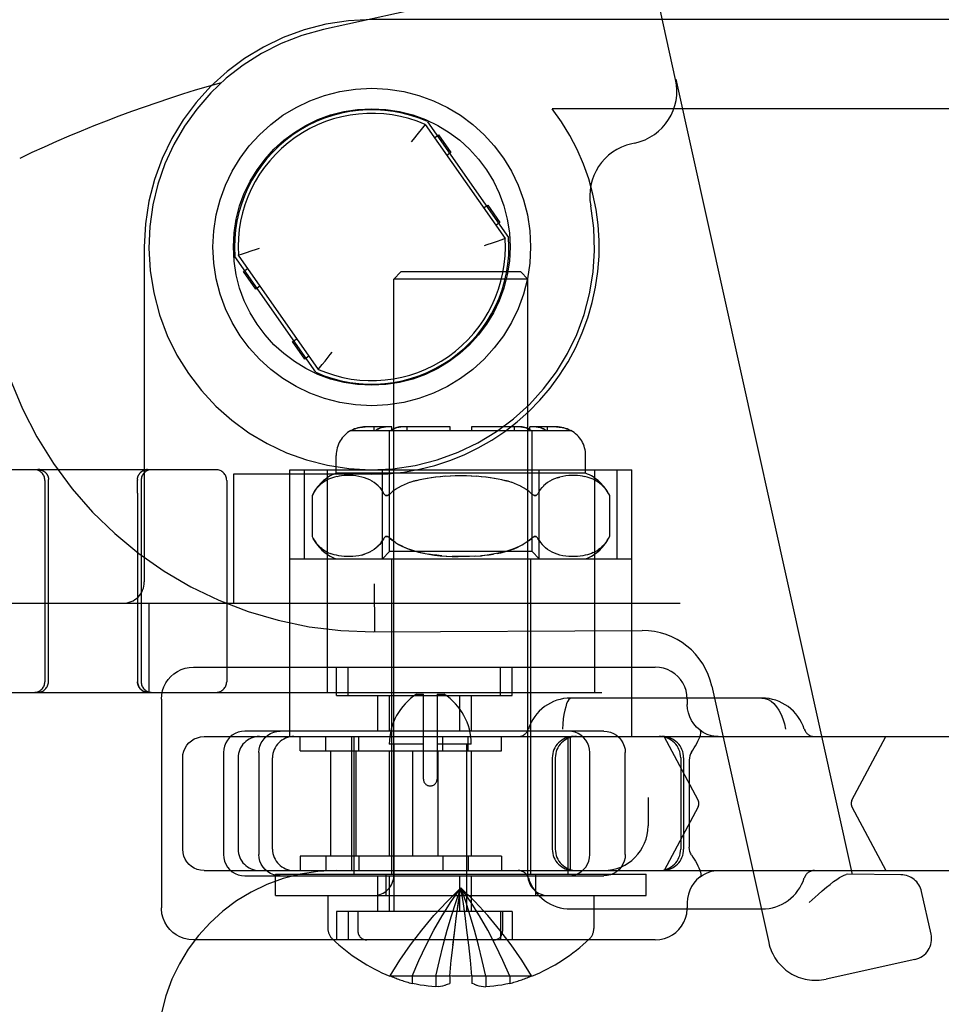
# Model space of a CAD drawing. Header units: inches. Extents: x 0 to 303, y 0 to 196.
# Tile 9 of 100: x 31.4 to 32.69, y 98.84 to 100.22. Entities that reach past the tile are written whole.
import ezdxf

# ---------------------------------------------------------------- set-up
doc = ezdxf.new("R2010")
doc.units = ezdxf.units.IN
doc.header["$LTSCALE"] = 16.67597
doc.header["$MEASUREMENT"] = 0
doc.linetypes.add('HIDDEN', pattern=[0.2, 0.1, -0.1])
doc.layers.add('DEFAULT_2', color=8, linetype='HIDDEN')

msp = doc.modelspace()

# ---------------------------------------------------------------- linework, layer by layer
at = {"layer": 'DEFAULT_2', "color": 8, "linetype": 'HIDDEN'}
for p, q in [((32.2788, 102.4614), (32.2788, 99.0864)), ((32.3175, 100.1341), (32.0699, 101.252)), ((32.1049, 100.2662), (31.8237, 100.204)), ((32.8613, 100.2179), (31.8913, 100.2179)), ((32.3175, 100.1341), (32.318, 100.1342)), ((32.318, 100.1342), (32.5651, 99.0185)), ((32.9863, 100.0929), (32.1445, 100.0929)), ((31.9663, 100.0707), (31.9607, 100.0638)), ((31.9661, 100.0705), (31.9656, 100.0699)), ((31.9663, 100.0707), (32.0784, 99.9106)), ((31.9696, 100.0747), (32.0833, 99.9123)), ((31.9566, 100.0588), (31.9493, 100.0496)), ((31.9607, 100.0638), (31.9566, 100.0588)), ((31.9793, 100.0521), (31.9851, 100.0561)), ((31.9851, 100.0561), (32.0023, 100.0315)), ((31.9493, 100.0496), (31.9468, 100.0463)), ((32.2605, 100.0447), (32.2559, 100.0436)), ((32.0023, 100.0315), (31.9965, 100.0275)), ((32.0482, 99.9538), (32.0539, 99.9578)), ((32.0539, 99.9578), (32.0711, 99.9332)), ((32.0711, 99.9332), (32.0654, 99.9292)), ((31.5723, 99.8989), (31.5723, 99.4289)), ((32.0671, 99.9067), (32.0604, 99.9044)), ((32.0725, 99.9085), (32.0671, 99.9067)), ((32.0784, 99.9106), (32.0725, 99.9085)), ((31.813, 99.723), (31.6992, 99.8854)), ((31.7041, 99.8872), (31.71, 99.8892)), ((31.7041, 99.8872), (31.8163, 99.727)), ((31.71, 99.8892), (31.7154, 99.8911)), ((31.7154, 99.8911), (31.7222, 99.8933)), ((31.7115, 99.8645), (31.7172, 99.8685)), ((31.7287, 99.8399), (31.7115, 99.8645)), ((31.9323, 99.8639), (31.9223, 99.8539)), ((32.1003, 99.8639), (31.9323, 99.8639)), ((32.1003, 99.8639), (32.1103, 99.8539)), ((31.7344, 99.8439), (31.7287, 99.8399)), ((32.1103, 99.8539), (31.9223, 99.8539)), ((31.9223, 99.0171), (31.9223, 99.8539)), ((32.1103, 99.0171), (32.1103, 99.8539)), ((31.7803, 99.7662), (31.786, 99.7702)), ((31.7975, 99.7416), (31.7803, 99.7662)), ((31.8259, 99.7389), (31.8332, 99.7481)), ((31.8332, 99.7481), (31.8358, 99.7515)), ((31.8032, 99.7456), (31.7975, 99.7416)), ((31.8163, 99.727), (31.8219, 99.7339)), ((31.8219, 99.7339), (31.8259, 99.7389)), ((31.8164, 99.7272), (31.8169, 99.7278)), ((31.8619, 99.6414), (32.1706, 99.6414)), ((31.9197, 99.6464), (31.8821, 99.6464)), ((31.8947, 99.6414), (31.8947, 99.6464)), ((31.9163, 99.4714), (31.9163, 99.6414)), ((31.9197, 99.6414), (31.9197, 99.6464)), ((32.0013, 99.6464), (31.932, 99.6464)), ((31.9409, 99.6414), (31.9409, 99.6464)), ((32.0013, 99.6414), (32.0013, 99.6464)), ((32.1005, 99.6464), (32.0313, 99.6464)), ((32.0313, 99.6464), (32.0313, 99.6414)), ((32.0916, 99.6414), (32.0916, 99.6464)), ((32.1504, 99.6464), (32.1129, 99.6464)), ((32.1129, 99.6414), (32.1129, 99.6464)), ((32.1163, 99.4714), (32.1163, 99.6414)), ((32.1379, 99.6414), (32.1379, 99.6464)), ((31.8413, 99.5814), (31.8413, 99.6064)), ((32.1913, 99.5814), (32.1913, 99.6064)), ((31.6728, 99.5864), (31.3278, 99.5864)), ((31.4241, 99.5864), (31.4243, 99.5864)), ((31.4242, 99.5864), (31.4245, 99.5864)), ((31.4245, 99.5864), (31.4247, 99.5863)), ((31.4255, 99.5863), (31.4257, 99.5863)), ((31.4279, 99.5859), (31.4275, 99.586)), ((31.4286, 99.5856), (31.4283, 99.5858)), ((31.4294, 99.5853), (31.429, 99.5855)), ((31.4301, 99.585), (31.4297, 99.5852)), ((31.4304, 99.5847), (31.4308, 99.5845)), ((31.4308, 99.5846), (31.4311, 99.5843)), ((31.4324, 99.5835), (31.4321, 99.5837)), ((31.4327, 99.5833), (31.433, 99.583)), ((31.433, 99.583), (31.4327, 99.5833)), ((31.433, 99.583), (31.4333, 99.5827)), ((31.4332, 99.5828), (31.4336, 99.5825)), ((31.4335, 99.5825), (31.4336, 99.5824)), ((31.5669, 99.5824), (31.567, 99.5825)), ((31.567, 99.5825), (31.5673, 99.5828)), ((31.5676, 99.583), (31.5679, 99.5833)), ((31.5695, 99.5844), (31.5691, 99.5842)), ((31.5691, 99.5841), (31.5695, 99.5844)), ((31.5694, 99.5843), (31.5698, 99.5846)), ((31.5712, 99.5853), (31.5708, 99.5852)), ((31.5753, 99.5866), (31.575, 99.5865)), ((31.5756, 99.5863), (31.5759, 99.5863)), ((31.5758, 99.5863), (31.5761, 99.5864)), ((31.5761, 99.5864), (31.5763, 99.5864)), ((31.5763, 99.5864), (31.5764, 99.5864)), ((31.7763, 99.5864), (32.2563, 99.5864)), ((31.7763, 99.2119), (31.7763, 99.5864)), ((31.7969, 99.4614), (31.7969, 99.5864)), ((31.8288, 99.5864), (31.8288, 99.2739)), ((32.1913, 99.5814), (31.8413, 99.5814)), ((31.9066, 99.4614), (31.9066, 99.5864)), ((32.126, 99.4614), (32.126, 99.5864)), ((32.2038, 99.5864), (32.2038, 99.2739)), ((32.2357, 99.4614), (32.2357, 99.5864)), ((32.2563, 99.2119), (32.2563, 99.5864)), ((31.4328, 99.5714), (31.4328, 99.2889)), ((31.4379, 99.5723), (31.4379, 99.5727)), ((31.4379, 99.5718), (31.4379, 99.5723)), ((31.5626, 99.5727), (31.5626, 99.5723)), ((31.5626, 99.5723), (31.5626, 99.5718)), ((31.5627, 99.5623), (31.5626, 99.5718)), ((31.5651, 99.5801), (31.5653, 99.5805)), ((31.5678, 99.5714), (31.5678, 99.2889)), ((31.6878, 99.5714), (31.6878, 99.2889)), ((31.8913, 99.5799), (31.6973, 99.5799)), ((31.6973, 99.5799), (31.6973, 99.3989)), ((31.8214, 99.5673), (31.8192, 99.5654)), ((31.8237, 99.5689), (31.8214, 99.5672)), ((31.826, 99.5704), (31.8237, 99.5689)), ((31.8284, 99.5717), (31.826, 99.5704)), ((31.8308, 99.5729), (31.8283, 99.5717)), ((31.8334, 99.574), (31.8308, 99.5729)), ((31.8362, 99.5749), (31.8334, 99.5739)), ((31.8391, 99.5758), (31.8361, 99.5749)), ((31.8422, 99.5766), (31.839, 99.5758)), ((31.8456, 99.5772), (31.8422, 99.5765)), ((31.8491, 99.5777), (31.8455, 99.5772)), ((31.8528, 99.578), (31.849, 99.5777)), ((31.8568, 99.5782), (31.8528, 99.578)), ((31.8608, 99.5782), (31.8567, 99.5782)), ((31.865, 99.578), (31.8607, 99.5782)), ((31.8692, 99.5776), (31.8649, 99.578)), ((31.8734, 99.577), (31.8691, 99.5776)), ((31.8774, 99.5761), (31.8733, 99.577)), ((31.8813, 99.575), (31.8773, 99.5761)), ((31.885, 99.5736), (31.8812, 99.575)), ((31.8884, 99.5721), (31.8849, 99.5737)), ((31.8917, 99.5703), (31.8884, 99.5721)), ((31.8947, 99.5683), (31.8916, 99.5703)), ((31.8975, 99.5661), (31.8947, 99.5684)), ((31.9411, 99.5671), (31.9366, 99.5652)), ((31.9454, 99.5687), (31.941, 99.567)), ((31.9498, 99.5701), (31.9543, 99.5714)), ((31.9543, 99.5714), (31.9591, 99.5726)), ((31.959, 99.5725), (31.964, 99.5737)), ((31.9639, 99.5736), (31.9693, 99.5746)), ((31.9691, 99.5746), (31.975, 99.5755)), ((31.9747, 99.5755), (31.9811, 99.5763)), ((31.9807, 99.5763), (31.9877, 99.577)), ((31.9871, 99.577), (31.9946, 99.5776)), ((31.9939, 99.5775), (32.0018, 99.5779)), ((32.0011, 99.5779), (32.0092, 99.5782)), ((32.0084, 99.5782), (32.0167, 99.5783)), ((32.0159, 99.5783), (32.0241, 99.5782)), ((32.0233, 99.5782), (32.0315, 99.5779)), ((32.0307, 99.5779), (32.0386, 99.5775)), ((32.0379, 99.5776), (32.0454, 99.577)), ((32.0449, 99.577), (32.0519, 99.5763)), ((32.0514, 99.5763), (32.0579, 99.5755)), ((32.0575, 99.5755), (32.0635, 99.5746)), ((32.0632, 99.5746), (32.0687, 99.5736)), ((32.0685, 99.5737), (32.0736, 99.5725)), ((32.0828, 99.5701), (32.0782, 99.5714)), ((32.0872, 99.5686), (32.0827, 99.5701)), ((32.0916, 99.567), (32.0871, 99.5687)), ((32.0959, 99.5652), (32.0914, 99.5671)), ((32.1379, 99.5684), (32.135, 99.5661)), ((32.1409, 99.5703), (32.1378, 99.5683)), ((32.1442, 99.5721), (32.1409, 99.5703)), ((32.1477, 99.5737), (32.1441, 99.5721)), ((32.1512, 99.575), (32.1551, 99.5761)), ((32.1593, 99.577), (32.1551, 99.5761)), ((32.1635, 99.5776), (32.1592, 99.577)), ((32.1677, 99.578), (32.1633, 99.5776)), ((32.1718, 99.5782), (32.1676, 99.578)), ((32.1759, 99.5782), (32.1717, 99.5782)), ((32.1798, 99.578), (32.1758, 99.5782)), ((32.1835, 99.5777), (32.1797, 99.578)), ((32.1871, 99.5772), (32.1835, 99.5777)), ((32.1904, 99.5765), (32.187, 99.5772)), ((32.1935, 99.5758), (32.1903, 99.5766)), ((32.1964, 99.5749), (32.1935, 99.5758)), ((32.1992, 99.5739), (32.1964, 99.5749)), ((32.2017, 99.5729), (32.1991, 99.574)), ((32.2042, 99.5717), (32.2017, 99.5729)), ((32.2066, 99.5704), (32.2042, 99.5717)), ((32.2089, 99.5689), (32.2066, 99.5704)), ((32.2112, 99.5672), (32.2089, 99.5689)), ((31.4378, 99.2889), (31.4378, 99.5578)), ((31.5628, 99.5535), (31.5627, 99.5623)), ((31.5628, 99.5535), (31.5628, 99.2889)), ((31.8109, 99.5557), (31.8092, 99.5527)), ((31.9001, 99.5638), (31.8975, 99.5662)), ((31.9084, 99.5527), (31.9066, 99.5557)), ((31.9206, 99.5557), (31.9171, 99.5527)), ((31.9244, 99.5585), (31.9205, 99.5557)), ((31.9284, 99.561), (31.9243, 99.5584)), ((31.9326, 99.5633), (31.9282, 99.5609)), ((31.9368, 99.5653), (31.9324, 99.5632)), ((32.1002, 99.5632), (32.0957, 99.5653)), ((32.1043, 99.5609), (32.1, 99.5633)), ((32.1083, 99.5584), (32.1041, 99.561)), ((32.112, 99.5557), (32.1081, 99.5585)), ((32.1119, 99.5557), (32.1155, 99.5527)), ((32.1259, 99.5557), (32.1242, 99.5527)), ((32.1325, 99.5638), (32.1301, 99.5613)), ((32.1351, 99.5662), (32.1324, 99.5638)), ((31.8092, 99.5527), (31.8078, 99.5501)), ((31.8078, 99.5501), (31.8078, 99.4927)), ((31.9163, 99.552), (31.9171, 99.5527)), ((32.2234, 99.5527), (32.2247, 99.5501)), ((32.2247, 99.5501), (32.2247, 99.4927)), ((31.8078, 99.4927), (31.8092, 99.49)), ((31.8109, 99.487), (31.8128, 99.4843)), ((31.9047, 99.4842), (31.9025, 99.4814)), ((31.9047, 99.4842), (31.9066, 99.487)), ((31.9084, 99.49), (31.9066, 99.487)), ((31.9141, 99.4921), (31.9148, 99.4917)), ((31.9207, 99.4869), (31.9171, 99.49)), ((31.9171, 99.49), (31.9206, 99.487)), ((31.9246, 99.4841), (31.9206, 99.487)), ((32.1119, 99.4869), (32.1155, 99.49)), ((32.117, 99.4912), (32.1177, 99.4918)), ((32.1259, 99.487), (32.1242, 99.49)), ((32.2216, 99.487), (32.2234, 99.49)), ((32.2247, 99.4927), (32.2234, 99.49)), ((31.8884, 99.4706), (31.8848, 99.469)), ((31.8916, 99.4724), (31.8883, 99.4706)), ((31.8947, 99.4744), (31.8916, 99.4724)), ((31.8975, 99.4765), (31.8946, 99.4743)), ((31.9001, 99.4789), (31.8974, 99.4765)), ((31.9025, 99.4815), (31.9, 99.4789)), ((31.9063, 99.4614), (31.9163, 99.4714)), ((32.1163, 99.4714), (31.9163, 99.4714)), ((32.1263, 99.4614), (32.1163, 99.4714)), ((32.1325, 99.4789), (32.1301, 99.4815)), ((32.1351, 99.4765), (32.1325, 99.4789)), ((32.1379, 99.4743), (32.1351, 99.4765)), ((32.141, 99.4724), (32.1379, 99.4744)), ((32.1442, 99.4706), (32.1409, 99.4724)), ((32.1477, 99.469), (32.1442, 99.4706)), ((32.2113, 99.4756), (32.209, 99.4739)), ((31.7763, 99.4614), (32.2563, 99.4614)), ((31.8359, 99.4679), (31.8331, 99.4689)), ((31.8388, 99.467), (31.8359, 99.4679)), ((31.842, 99.4662), (31.8388, 99.467)), ((31.8453, 99.4656), (31.8419, 99.4662)), ((31.8488, 99.4651), (31.8452, 99.4656)), ((31.8526, 99.4647), (31.8487, 99.4651)), ((31.8565, 99.4645), (31.8525, 99.4647)), ((31.8606, 99.4645), (31.8564, 99.4645)), ((31.8648, 99.4647), (31.8605, 99.4645)), ((31.8691, 99.4651), (31.8647, 99.4647)), ((31.8733, 99.4657), (31.8689, 99.4651)), ((31.8773, 99.4666), (31.8731, 99.4657)), ((31.8773, 99.4666), (31.8812, 99.4677)), ((31.9188, 99.4614), (31.9188, 99.0189)), ((32.0286, 99.4647), (32.0199, 99.4645)), ((32.0368, 99.4651), (32.0283, 99.4647)), ((32.0361, 99.465), (32.0452, 99.4657)), ((32.1138, 99.4614), (32.1138, 99.0189)), ((32.1514, 99.4677), (32.1476, 99.4691)), ((32.1553, 99.4666), (32.1513, 99.4677)), ((32.1594, 99.4657), (32.1552, 99.4666)), ((32.1636, 99.4651), (32.1593, 99.4657)), ((32.1679, 99.4647), (32.1635, 99.4651)), ((32.1721, 99.4645), (32.1677, 99.4647)), ((32.1761, 99.4645), (32.1719, 99.4645)), ((32.1801, 99.4647), (32.176, 99.4645)), ((32.1838, 99.4651), (32.18, 99.4647)), ((32.1873, 99.4656), (32.1837, 99.4651)), ((32.1907, 99.4662), (32.1873, 99.4656)), ((32.1938, 99.467), (32.1906, 99.4662)), ((32.1967, 99.4679), (32.1937, 99.467)), ((32.1994, 99.4689), (32.1966, 99.4679)), ((32.202, 99.47), (32.1994, 99.4689)), ((31.8954, 99.3786), (31.8952, 99.4089)), ((30.6563, 99.3989), (32.9863, 99.3989)), ((31.5788, 99.3989), (31.5788, 99.2739)), ((31.8955, 99.3594), (31.8954, 99.3786)), ((31.8935, 99.3589), (32.2705, 99.3608)), ((31.8955, 99.3589), (31.8955, 99.3594)), ((31.6413, 99.3094), (32.2889, 99.3094)), ((31.8418, 99.2694), (31.8418, 99.3094)), ((31.8584, 99.2694), (31.8584, 99.3094)), ((32.0718, 99.2694), (32.0718, 99.3094)), ((32.0884, 99.2694), (32.0884, 99.3094)), ((32.3684, 99.2824), (32.4481, 98.9227)), ((30.5463, 99.2739), (32.8613, 99.2739)), ((31.5963, 99.2644), (31.5963, 98.9714)), ((31.8418, 99.2694), (32.0884, 99.2694)), ((31.8993, 99.2694), (31.8993, 99.2194)), ((31.9159, 99.2694), (31.9159, 99.2194)), ((31.9542, 99.2714), (31.9638, 99.2714)), ((31.9638, 99.1522), (31.9638, 99.2714)), ((31.983, 99.2714), (31.9926, 99.2714)), ((31.983, 99.2714), (31.983, 99.1522)), ((32.0143, 99.2694), (32.0143, 99.2194)), ((32.0309, 99.2694), (32.0309, 99.2194)), ((32.4385, 99.2659), (32.1705, 99.2659)), ((32.3339, 99.2644), (32.3339, 99.2569)), ((31.6561, 99.2119), (33.9069, 99.2119)), ((32.217, 99.2194), (31.7131, 99.2194)), ((31.791, 99.1919), (31.791, 99.2119)), ((31.8267, 99.1919), (31.8267, 99.2119)), ((31.8628, 99.2119), (31.8628, 99.0239)), ((31.8663, 99.2119), (31.8663, 99.0189)), ((31.8734, 99.1919), (31.8734, 99.2119)), ((31.991, 99.1919), (31.991, 99.2119)), ((32.0267, 99.1919), (32.0267, 99.2119)), ((32.0734, 99.1919), (32.0734, 99.2119)), ((32.1663, 99.2119), (32.1663, 99.0189)), ((32.1698, 99.2119), (32.1698, 99.0239)), ((32.3491, 99.1226), (32.3016, 99.2119)), ((32.3518, 99.2209), (32.3514, 99.2211)), ((32.3518, 99.2208), (32.3518, 99.2209)), ((32.5649, 99.1226), (32.6124, 99.2119)), ((31.9638, 99.2014), (31.9159, 99.2014)), ((31.9224, 99.2014), (31.9224, 98.9664)), ((32.0309, 99.2014), (31.983, 99.2014)), ((32.0244, 99.2014), (32.0244, 98.9664)), ((31.6261, 99.0539), (31.6261, 99.1819)), ((31.6832, 99.1894), (31.6832, 99.0464)), ((31.7038, 99.1819), (31.7038, 99.0539)), ((31.7331, 99.1894), (31.7331, 99.0464)), ((31.7521, 99.0539), (31.7521, 99.1819)), ((31.791, 99.1919), (32.0734, 99.1919)), ((31.8335, 99.1919), (31.8335, 99.0439)), ((31.8692, 99.1919), (31.8692, 99.0439)), ((31.9159, 99.1919), (31.9159, 99.0439)), ((31.9485, 99.1919), (31.9485, 99.0439)), ((31.9842, 99.1919), (31.9842, 99.0439)), ((32.0309, 99.1919), (32.0309, 99.0439)), ((32.1445, 99.1819), (32.1445, 99.0539)), ((32.1487, 99.1819), (32.1487, 99.0539)), ((32.1971, 99.0464), (32.1971, 99.1894)), ((32.2469, 99.0464), (32.2469, 99.1894)), ((32.3246, 99.1819), (32.3246, 99.0539)), ((32.3288, 99.1819), (32.3288, 99.0539)), ((32.3367, 99.1789), (32.3367, 99.0568)), ((32.3491, 99.1132), (32.3016, 99.0239)), ((32.5649, 99.1132), (32.6124, 99.0239)), ((32.0734, 99.0439), (31.791, 99.0439)), ((31.791, 99.0439), (31.791, 99.0239)), ((31.8267, 99.0439), (31.8267, 99.0239)), ((31.8734, 99.0439), (31.8734, 99.0239)), ((31.991, 99.0439), (31.991, 99.0239)), ((32.0267, 99.0439), (32.0267, 99.0239)), ((32.0734, 99.0439), (32.0734, 99.0239)), ((31.6561, 99.0239), (31.8413, 99.0239)), ((31.7131, 99.0164), (32.217, 99.0164)), ((31.7563, 99.0189), (32.2763, 99.0189)), ((31.7563, 98.9889), (31.7563, 99.0189)), ((31.8413, 99.0239), (32.2163, 99.0239)), ((31.8993, 99.0164), (31.8993, 98.9664)), ((31.9113, 98.9889), (31.9113, 99.0189)), ((31.9159, 99.0164), (31.9159, 98.9664)), ((32.0143, 99.0164), (32.0143, 98.9664)), ((32.0309, 99.0164), (32.0309, 98.9664)), ((32.1213, 98.9889), (32.1213, 99.0189)), ((32.2163, 99.0239), (33.9069, 99.0239)), ((32.2763, 98.9889), (32.2763, 99.0189)), ((32.3518, 99.0148), (32.3514, 99.0146)), ((32.3518, 99.0149), (32.3518, 99.0148)), ((32.5591, 99.0186), (32.5568, 99.0183)), ((32.6336, 99.0179), (32.5591, 99.0186)), ((31.7563, 98.9889), (32.2763, 98.9889)), ((31.8298, 98.9889), (31.8298, 98.9423)), ((32.2028, 98.9889), (32.2028, 98.9423)), ((32.5174, 98.9903), (32.5047, 98.9791)), ((32.6759, 98.9347), (32.6626, 98.9944)), ((32.0221, 98.9607), (32.0193, 98.9804)), ((32.3339, 98.9789), (32.3339, 98.9714)), ((32.0884, 98.9664), (31.8418, 98.9664)), ((31.8418, 98.9664), (31.8418, 98.9264)), ((31.8584, 98.9664), (31.8584, 98.9264)), ((31.8719, 98.9664), (31.8719, 98.9389)), ((32.0248, 98.9402), (32.0221, 98.9607)), ((32.0718, 98.9664), (32.0718, 98.9264)), ((32.0749, 98.9664), (32.0749, 98.9389)), ((32.0884, 98.9664), (32.0884, 98.9264)), ((32.1705, 98.9699), (32.4385, 98.9699)), ((32.0273, 98.9192), (32.0248, 98.9404)), ((32.2889, 98.9264), (31.6413, 98.9264)), ((32.0296, 98.8977), (32.0273, 98.9195)), ((32.0008, 98.8755), (32.0029, 98.898)), ((32.0318, 98.8755), (32.0296, 98.898)), ((32.6531, 98.8989), (32.5286, 98.8714)), ((31.917, 98.8759), (31.9168, 98.8755)), ((31.918, 98.8755), (31.917, 98.8759)), ((32.0008, 98.8755), (31.918, 98.8755)), ((31.9478, 98.8755), (31.9478, 98.8655)), ((31.9814, 98.8755), (31.9814, 98.8606)), ((31.9875, 98.8615), (31.9909, 98.8622)), ((31.9907, 98.8622), (31.9942, 98.8631)), ((31.994, 98.8631), (31.9975, 98.8642)), ((31.9973, 98.8642), (32.0008, 98.8655)), ((32.0008, 98.8759), (32.0008, 98.8755)), ((32.0008, 98.8755), (32.0008, 98.8655)), ((32.0317, 98.8759), (32.0318, 98.8755)), ((32.1146, 98.8755), (32.0318, 98.8755)), ((32.0318, 98.8755), (32.0318, 98.8655)), ((32.0352, 98.8642), (32.0318, 98.8655)), ((32.0351, 98.8642), (32.0386, 98.8631)), ((32.0384, 98.8631), (32.0419, 98.8622)), ((32.0416, 98.8622), (32.045, 98.8615)), ((32.0512, 98.8755), (32.0512, 98.8606)), ((32.0848, 98.8755), (32.0848, 98.8655)), ((32.1146, 98.8755), (32.1155, 98.8759)), ((32.1155, 98.8759), (32.1158, 98.8755)), ((31.9845, 98.8609), (31.9814, 98.8606)), ((31.9844, 98.8609), (31.9877, 98.8615)), ((32.0448, 98.8615), (32.0482, 98.8609)), ((32.048, 98.8609), (32.0512, 98.8606))]:
    msp.add_line(p, q, dxfattribs=at)
for points in [[(32.0604, 99.9044), (32.0528, 99.9019), (32.0488, 99.9006)], [(31.7222, 99.8933), (31.7298, 99.8958), (31.7338, 99.8971)], [(31.8821, 99.6464), (31.8797, 99.6463), (31.8772, 99.6461), (31.8746, 99.6456), (31.872, 99.6451), (31.8695, 99.6443), (31.8671, 99.6435), (31.8648, 99.6425), (31.8626, 99.6414)], [(31.8626, 99.6414), (31.8644, 99.6423), (31.8662, 99.6431), (31.8681, 99.6438), (31.87, 99.6445), (31.872, 99.6451), (31.8741, 99.6456), (31.8761, 99.6459), (31.8782, 99.6462), (31.8801, 99.6463), (31.8821, 99.6464)], [(31.9108, 99.6464), (31.9091, 99.6463), (31.9073, 99.6461), (31.9055, 99.6456), (31.9037, 99.6451), (31.9019, 99.6443), (31.9002, 99.6435), (31.8986, 99.6425), (31.897, 99.6414)], [(31.897, 99.6414), (31.8983, 99.6423), (31.8995, 99.6431), (31.9009, 99.6438), (31.9023, 99.6445), (31.9037, 99.6451), (31.9051, 99.6456), (31.9066, 99.6459), (31.908, 99.6462), (31.9094, 99.6463), (31.9108, 99.6464)], [(31.932, 99.6464), (31.9303, 99.6463), (31.9285, 99.6461), (31.9267, 99.6456), (31.9249, 99.6451), (31.9231, 99.6443), (31.9214, 99.6435), (31.9198, 99.6425), (31.9182, 99.6414)], [(31.9182, 99.6414), (31.9195, 99.6423), (31.9208, 99.6431), (31.9221, 99.6438), (31.9235, 99.6445), (31.9249, 99.6451), (31.9263, 99.6456), (31.9278, 99.6459), (31.9292, 99.6462), (31.9306, 99.6463), (31.932, 99.6464)], [(32.1005, 99.6464), (32.1019, 99.6463), (32.1033, 99.6462), (32.1048, 99.6459), (32.1062, 99.6456), (32.1077, 99.6451), (32.1091, 99.6445), (32.1105, 99.6438), (32.1118, 99.6431), (32.1131, 99.6423), (32.1143, 99.6414)], [(32.1143, 99.6414), (32.1128, 99.6425), (32.1112, 99.6435), (32.1094, 99.6443), (32.1077, 99.6451), (32.1059, 99.6456), (32.104, 99.6461), (32.1023, 99.6463), (32.1005, 99.6464)], [(32.1218, 99.6464), (32.1231, 99.6463), (32.1246, 99.6462), (32.126, 99.6459), (32.1274, 99.6456), (32.1289, 99.6451), (32.1303, 99.6445), (32.1317, 99.6438), (32.133, 99.6431), (32.1343, 99.6423), (32.1355, 99.6414)], [(32.1355, 99.6414), (32.134, 99.6425), (32.1324, 99.6435), (32.1307, 99.6443), (32.1289, 99.6451), (32.1271, 99.6456), (32.1253, 99.6461), (32.1235, 99.6463), (32.1218, 99.6464)], [(32.1504, 99.6464), (32.1524, 99.6463), (32.1544, 99.6462), (32.1564, 99.6459), (32.1585, 99.6456), (32.1605, 99.6451), (32.1625, 99.6445), (32.1645, 99.6438), (32.1664, 99.6431), (32.1682, 99.6423), (32.1699, 99.6414)], [(32.1699, 99.6414), (32.1678, 99.6425), (32.1655, 99.6435), (32.163, 99.6443), (32.1605, 99.6451), (32.158, 99.6456), (32.1554, 99.6461), (32.1529, 99.6463), (32.1504, 99.6464)], [(31.4271, 99.5862), (31.4268, 99.5863), (31.4264, 99.5863), (31.426, 99.5864), (31.4256, 99.5865), (31.4252, 99.5866), (31.4248, 99.5866), (31.4244, 99.5867), (31.424, 99.5867), (31.4236, 99.5867), (31.4232, 99.5867), (31.4229, 99.5868)], [(31.4232, 99.5867), (31.4236, 99.5867), (31.424, 99.5867), (31.4244, 99.5867), (31.4248, 99.5866), (31.4252, 99.5866), (31.4256, 99.5865), (31.426, 99.5864), (31.4264, 99.5863), (31.4268, 99.5863), (31.4271, 99.5862), (31.4275, 99.586), (31.4279, 99.5859), (31.4283, 99.5858), (31.4286, 99.5856), (31.429, 99.5855), (31.4294, 99.5853), (31.4297, 99.5852), (31.4301, 99.585), (31.4304, 99.5848), (31.4308, 99.5846), (31.4311, 99.5844), (31.4314, 99.5842), (31.4317, 99.584), (31.4321, 99.5837), (31.4324, 99.5835), (31.4327, 99.5833), (31.433, 99.583)], [(31.4247, 99.5863), (31.4249, 99.5863), (31.4252, 99.5863), (31.4255, 99.5863)], [(31.4257, 99.5863), (31.4261, 99.5862), (31.4264, 99.5862), (31.4267, 99.5861), (31.427, 99.586), (31.4273, 99.5859), (31.4277, 99.5859), (31.428, 99.5858), (31.4284, 99.5856), (31.4287, 99.5855), (31.4291, 99.5854), (31.4294, 99.5852), (31.4297, 99.5851), (31.4301, 99.5849), (31.4304, 99.5847)], [(31.426, 99.5862), (31.4263, 99.5862), (31.4266, 99.5861), (31.4269, 99.5861), (31.4272, 99.586), (31.4275, 99.5859), (31.4278, 99.5858), (31.4281, 99.5857), (31.4285, 99.5856), (31.4288, 99.5855), (31.4291, 99.5853), (31.4295, 99.5852), (31.4298, 99.5851), (31.4301, 99.5849), (31.4305, 99.5847)], [(31.4311, 99.5844), (31.4314, 99.5842), (31.4317, 99.5839), (31.4321, 99.5837)], [(31.4321, 99.5837), (31.4324, 99.5835), (31.4327, 99.5833)], [(31.4336, 99.5824), (31.4338, 99.5822), (31.4341, 99.5819), (31.4343, 99.5816), (31.4346, 99.5814), (31.4348, 99.5811), (31.4351, 99.5808), (31.4353, 99.5805), (31.4355, 99.5801), (31.4357, 99.5798), (31.4359, 99.5795), (31.4361, 99.5792), (31.4363, 99.5788), (31.4365, 99.5785), (31.4366, 99.5782), (31.4368, 99.5778), (31.4369, 99.5775), (31.437, 99.5771), (31.4372, 99.5768), (31.4373, 99.5764), (31.4374, 99.576), (31.4375, 99.5757), (31.4376, 99.5753), (31.4377, 99.5749), (31.4377, 99.5746), (31.4378, 99.5742), (31.4378, 99.5738), (31.4379, 99.5734), (31.4379, 99.573), (31.4379, 99.5727)], [(31.5669, 99.5824), (31.5667, 99.5822), (31.5665, 99.5819), (31.5662, 99.5816), (31.566, 99.5814), (31.5657, 99.5811), (31.5655, 99.5808), (31.5653, 99.5805)], [(31.5685, 99.5837), (31.5682, 99.5835), (31.5679, 99.5833), (31.5676, 99.583), (31.5673, 99.5827)], [(31.5679, 99.5832), (31.5682, 99.5835), (31.5685, 99.5837)], [(31.5682, 99.5835), (31.5685, 99.5837), (31.5688, 99.584), (31.5691, 99.5842), (31.5695, 99.5844), (31.5698, 99.5846), (31.5701, 99.5848), (31.5705, 99.585), (31.5708, 99.5852), (31.5712, 99.5853), (31.5716, 99.5855), (31.5719, 99.5856), (31.5723, 99.5858), (31.5727, 99.5859), (31.573, 99.586), (31.5734, 99.5862), (31.5738, 99.5863), (31.5742, 99.5863), (31.5746, 99.5864), (31.575, 99.5865), (31.5753, 99.5866), (31.5757, 99.5866), (31.5761, 99.5867), (31.5765, 99.5867), (31.5769, 99.5867), (31.5773, 99.5867), (31.5777, 99.5868)], [(31.5685, 99.5837), (31.5688, 99.5839), (31.5691, 99.5841)], [(31.5698, 99.5845), (31.5701, 99.5847), (31.5705, 99.5849), (31.5708, 99.5851), (31.5712, 99.5852), (31.5715, 99.5854), (31.5718, 99.5855), (31.5722, 99.5856), (31.5725, 99.5858), (31.5729, 99.5859), (31.5732, 99.5859), (31.5735, 99.586), (31.5739, 99.5861), (31.5742, 99.5862), (31.5745, 99.5862), (31.5748, 99.5863), (31.5751, 99.5863)], [(31.5705, 99.585), (31.5701, 99.5848), (31.5698, 99.5846)], [(31.5701, 99.5847), (31.5704, 99.5849), (31.5707, 99.5851), (31.5711, 99.5852), (31.5714, 99.5853), (31.5717, 99.5855), (31.5721, 99.5856), (31.5724, 99.5857), (31.5727, 99.5858), (31.5731, 99.5859), (31.5734, 99.586), (31.5737, 99.5861), (31.574, 99.5861), (31.5743, 99.5862), (31.5745, 99.5862)], [(31.573, 99.586), (31.5727, 99.5859), (31.5723, 99.5858), (31.5719, 99.5856), (31.5716, 99.5855)], [(31.5746, 99.5864), (31.5742, 99.5863), (31.5738, 99.5863), (31.5734, 99.5862)], [(31.5751, 99.5863), (31.5753, 99.5863), (31.5756, 99.5863)], [(31.5769, 99.5867), (31.5765, 99.5867), (31.5761, 99.5867)], [(31.4378, 99.5578), (31.4379, 99.567), (31.4379, 99.5718)], [(31.5626, 99.5727), (31.5627, 99.573), (31.5627, 99.5734), (31.5627, 99.5738), (31.5628, 99.5742), (31.5628, 99.5746), (31.5629, 99.5749), (31.563, 99.5753), (31.5631, 99.5757), (31.5632, 99.576), (31.5633, 99.5764), (31.5634, 99.5768), (31.5635, 99.5771), (31.5636, 99.5775), (31.5638, 99.5778), (31.5639, 99.5782), (31.5641, 99.5785), (31.5643, 99.5788)], [(31.5651, 99.5801), (31.5648, 99.5798), (31.5646, 99.5795), (31.5645, 99.5792), (31.5643, 99.5788)], [(31.9543, 99.5714), (31.9498, 99.5701), (31.9453, 99.5686)], [(32.0735, 99.5726), (32.0782, 99.5714), (32.0827, 99.5701)], [(32.1553, 99.5761), (32.1514, 99.575), (32.1476, 99.5736)], [(32.2111, 99.5673), (32.2134, 99.5654), (32.2156, 99.5633), (32.2177, 99.561), (32.2197, 99.5585), (32.2216, 99.5557), (32.2234, 99.5527)], [(31.8109, 99.5557), (31.8128, 99.5585), (31.8149, 99.561), (31.817, 99.5633), (31.8192, 99.5654)], [(31.9001, 99.5638), (31.9025, 99.5613), (31.9047, 99.5585), (31.9066, 99.5557), (31.9084, 99.5527)], [(32.1259, 99.5557), (32.1279, 99.5585), (32.1301, 99.5612)], [(31.9084, 99.5527), (31.9088, 99.552), (31.9092, 99.5514), (31.9097, 99.551), (31.9103, 99.5506), (31.9108, 99.5503), (31.9114, 99.5501), (31.9121, 99.5501), (31.9128, 99.5501), (31.9134, 99.5503), (31.9142, 99.5506), (31.9149, 99.551), (31.9156, 99.5515)], [(31.9163, 99.552), (31.9155, 99.5514), (31.9148, 99.551), (31.9141, 99.5506), (31.9134, 99.5503), (31.9127, 99.5501), (31.912, 99.5501), (31.9114, 99.5501), (31.9108, 99.5503), (31.9102, 99.5506), (31.9097, 99.551), (31.9092, 99.5515), (31.9088, 99.552)], [(32.1155, 99.5527), (32.1163, 99.552), (32.117, 99.5514), (32.1178, 99.551), (32.1185, 99.5506), (32.1192, 99.5503), (32.1199, 99.5501), (32.1205, 99.5501), (32.1212, 99.5501), (32.1218, 99.5503), (32.1223, 99.5506), (32.1229, 99.551), (32.1233, 99.5515), (32.1238, 99.552), (32.1242, 99.5527)], [(32.1238, 99.552), (32.1233, 99.5514), (32.1228, 99.551), (32.1223, 99.5506), (32.1217, 99.5503), (32.1211, 99.5501), (32.1205, 99.5501), (32.1198, 99.5501), (32.1191, 99.5503), (32.1184, 99.5506), (32.1177, 99.551), (32.117, 99.5515)], [(31.8213, 99.4756), (31.8191, 99.4774), (31.8169, 99.4794), (31.8148, 99.4817), (31.8128, 99.4843), (31.8109, 99.487), (31.8092, 99.49)], [(31.9141, 99.4921), (31.9134, 99.4924), (31.9127, 99.4926), (31.912, 99.4927), (31.9114, 99.4926), (31.9108, 99.4924), (31.9102, 99.4921), (31.9097, 99.4917), (31.9092, 99.4912), (31.9088, 99.4907), (31.9084, 99.49)], [(31.9092, 99.4913), (31.9097, 99.4918), (31.9103, 99.4921), (31.9108, 99.4924), (31.9114, 99.4926), (31.9121, 99.4927), (31.9127, 99.4926), (31.9134, 99.4924), (31.9141, 99.4921)], [(31.9171, 99.49), (31.9163, 99.4907), (31.9156, 99.4913), (31.9148, 99.4918)], [(31.9245, 99.4842), (31.9289, 99.4814), (31.9337, 99.4789), (31.9389, 99.4765), (31.9445, 99.4744), (31.9506, 99.4724), (31.9571, 99.4706), (31.964, 99.4691), (31.9714, 99.4677), (31.9792, 99.4666), (31.9874, 99.4657), (31.9964, 99.465)], [(32.1081, 99.4842), (32.1037, 99.4814), (32.0989, 99.4789), (32.0937, 99.4765), (32.088, 99.4744), (32.082, 99.4724), (32.0755, 99.4706), (32.0685, 99.4691), (32.0611, 99.4677), (32.0533, 99.4666), (32.0452, 99.4657)], [(32.1155, 99.49), (32.112, 99.487), (32.108, 99.4841)], [(32.117, 99.4912), (32.1162, 99.4907), (32.1155, 99.49)], [(32.1177, 99.4917), (32.1185, 99.4921), (32.1192, 99.4924), (32.1199, 99.4926), (32.1205, 99.4927), (32.1212, 99.4926), (32.1218, 99.4924), (32.1223, 99.4921), (32.1229, 99.4917), (32.1233, 99.4912)], [(32.1242, 99.49), (32.1238, 99.4907), (32.1233, 99.4913), (32.1228, 99.4918), (32.1223, 99.4921), (32.1217, 99.4924), (32.1211, 99.4926), (32.1205, 99.4927), (32.1198, 99.4926), (32.1191, 99.4924), (32.1184, 99.4921)], [(32.1242, 99.49), (32.1259, 99.487), (32.1279, 99.4842), (32.1301, 99.4814)], [(32.2216, 99.487), (32.2197, 99.4843), (32.2177, 99.4817), (32.2156, 99.4794), (32.2135, 99.4774)], [(31.8213, 99.4756), (31.8235, 99.4739), (31.8258, 99.4725), (31.8282, 99.4711), (31.8306, 99.4699), (31.8332, 99.4689)], [(31.9652, 99.4688), (31.9601, 99.4699), (31.9552, 99.4711), (31.9505, 99.4724), (31.946, 99.4738), (31.9416, 99.4755), (31.9372, 99.4773), (31.9328, 99.4793), (31.9286, 99.4816)], [(32.0673, 99.4688), (32.0724, 99.4699), (32.0773, 99.4711), (32.082, 99.4724), (32.0866, 99.4738), (32.091, 99.4755), (32.0954, 99.4773), (32.0997, 99.4793), (32.1039, 99.4816)], [(32.202, 99.47), (32.2044, 99.4711), (32.2068, 99.4725), (32.209, 99.4739), (32.2113, 99.4756), (32.2135, 99.4774), (32.2156, 99.4794), (32.2177, 99.4817)], [(31.8849, 99.4691), (31.8811, 99.4677), (31.8772, 99.4666)], [(31.9894, 99.4656), (31.9827, 99.4662), (31.9765, 99.467), (31.9707, 99.4679)], [(31.9958, 99.4651), (32.0043, 99.4647), (32.0126, 99.4645)], [(32.0208, 99.4645), (32.0118, 99.4645), (32.0039, 99.4647)], [(32.0432, 99.4656), (32.0498, 99.4662), (32.0561, 99.467), (32.0619, 99.4679)], [(31.8955, 99.3589), (31.8955, 99.3595), (31.8955, 99.3612), (31.8951, 99.4264)], [(31.5963, 99.2644), (31.5967, 99.2705), (31.5979, 99.2763), (31.5998, 99.2818), (31.6025, 99.2871), (31.6057, 99.2919), (31.6095, 99.2962), (31.6139, 99.3), (31.6187, 99.3033), (31.6239, 99.3059), (31.6295, 99.3078), (31.6353, 99.309), (31.6413, 99.3094)], [(32.3339, 99.2644), (32.3334, 99.2705), (32.3322, 99.2763), (32.3303, 99.2818), (32.3277, 99.2871), (32.3245, 99.2919), (32.3206, 99.2962), (32.3163, 99.3), (32.3114, 99.3033), (32.3062, 99.3059), (32.3007, 99.3078), (32.2948, 99.309), (32.2889, 99.3094)], [(31.5778, 99.2739), (31.5774, 99.2739), (31.577, 99.2739), (31.5766, 99.2739), (31.5762, 99.2739), (31.5758, 99.274), (31.5754, 99.274), (31.5751, 99.2741), (31.5747, 99.2742), (31.5743, 99.2743), (31.5739, 99.2744), (31.5735, 99.2745), (31.5731, 99.2746), (31.5728, 99.2747), (31.5724, 99.2749), (31.572, 99.275), (31.5717, 99.2752), (31.5713, 99.2753), (31.5709, 99.2755), (31.5706, 99.2757), (31.5703, 99.2759), (31.5699, 99.2761), (31.5696, 99.2763), (31.5693, 99.2765), (31.5689, 99.2767), (31.5686, 99.277), (31.5683, 99.2772), (31.568, 99.2775), (31.5677, 99.2777), (31.5674, 99.278), (31.5671, 99.2783), (31.5669, 99.2786), (31.5666, 99.2789), (31.5663, 99.2792), (31.5661, 99.2795), (31.5658, 99.2798), (31.5656, 99.2801), (31.5654, 99.2804), (31.5652, 99.2807), (31.5649, 99.2811), (31.5647, 99.2814), (31.5646, 99.2818), (31.5644, 99.2821), (31.5642, 99.2825), (31.564, 99.2828), (31.5639, 99.2832), (31.5637, 99.2836), (31.5636, 99.2839), (31.5635, 99.2843), (31.5634, 99.2847), (31.5633, 99.2851), (31.5632, 99.2855), (31.5631, 99.2858), (31.563, 99.2862), (31.5629, 99.2866), (31.5629, 99.287), (31.5628, 99.2874), (31.5628, 99.2878), (31.5628, 99.2882), (31.5628, 99.2886), (31.5628, 99.2889)], [(32.171, 99.2659), (32.1694, 99.2654), (32.1677, 99.2639), (32.1661, 99.2614), (32.1646, 99.2581), (32.1633, 99.2538), (32.162, 99.2488), (32.1609, 99.243), (32.16, 99.2366), (32.1592, 99.2297), (32.1587, 99.2223)], [(32.4383, 99.2659), (32.4427, 99.2654), (32.4471, 99.2639), (32.4514, 99.2614), (32.4554, 99.2581), (32.4591, 99.2538), (32.4625, 99.2488), (32.4655, 99.243), (32.4681, 99.2366), (32.4702, 99.2297), (32.4718, 99.2223)], [(32.3518, 99.2209), (32.347, 99.225), (32.3431, 99.2295), (32.3399, 99.2344), (32.3373, 99.2396), (32.3354, 99.2452), (32.3342, 99.251), (32.3339, 99.2569)], [(31.6261, 99.1819), (31.6265, 99.1867), (31.6277, 99.1913), (31.6295, 99.1956), (31.632, 99.1996), (31.6349, 99.2031), (31.6384, 99.2061), (31.6424, 99.2085), (31.6467, 99.2103), (31.6513, 99.2115), (31.6561, 99.2119)], [(31.7131, 99.2194), (31.7084, 99.219), (31.7039, 99.2179), (31.6996, 99.2161), (31.6956, 99.2136), (31.692, 99.2106), (31.6889, 99.207), (31.6865, 99.203), (31.6847, 99.1986), (31.6836, 99.1941), (31.6832, 99.1894)], [(31.7331, 99.1894), (31.7335, 99.1941), (31.7345, 99.1986), (31.7364, 99.203), (31.7388, 99.207), (31.7419, 99.2106), (31.7454, 99.2136), (31.7494, 99.2161), (31.7538, 99.2179), (31.7583, 99.219), (31.763, 99.2194)], [(32.1971, 99.1894), (32.1967, 99.1941), (32.1956, 99.1986), (32.1938, 99.203), (32.1914, 99.207), (32.1883, 99.2106), (32.1847, 99.2136), (32.1807, 99.2161), (32.1764, 99.2179), (32.1719, 99.219), (32.1671, 99.2194)], [(32.217, 99.2194), (32.2217, 99.219), (32.2263, 99.2179), (32.2306, 99.2161), (32.2346, 99.2136), (32.2382, 99.2106), (32.2412, 99.207), (32.2437, 99.203), (32.2455, 99.1986), (32.2466, 99.1941), (32.2469, 99.1894)], [(32.3398, 99.19), (32.3417, 99.1929), (32.3435, 99.1959), (32.3454, 99.1989), (32.3471, 99.2021), (32.3487, 99.2052), (32.3501, 99.2082), (32.3513, 99.2112), (32.3522, 99.214), (32.3528, 99.2165), (32.3528, 99.2186), (32.3524, 99.2201), (32.3518, 99.2208)], [(32.377, 99.2119), (32.3742, 99.212), (32.3678, 99.213), (32.3618, 99.2149), (32.3561, 99.2178), (32.3518, 99.2208)], [(32.3398, 99.19), (32.3385, 99.1877), (32.3375, 99.185), (32.3369, 99.1821), (32.3367, 99.1789)], [(32.3398, 99.0457), (32.3385, 99.0481), (32.3375, 99.0507), (32.3369, 99.0536), (32.3367, 99.0568)], [(31.6561, 99.0239), (31.6512, 99.0243), (31.6466, 99.0254), (31.6423, 99.0272), (31.6384, 99.0296), (31.635, 99.0325), (31.6321, 99.0359), (31.6297, 99.0397), (31.6278, 99.0439), (31.6266, 99.0485), (31.6261, 99.0539)], [(31.6832, 99.0464), (31.6836, 99.0416), (31.6847, 99.0371), (31.6865, 99.0327), (31.6889, 99.0287), (31.692, 99.0251), (31.6956, 99.0221), (31.6996, 99.0196), (31.7039, 99.0178), (31.7084, 99.0167), (31.7131, 99.0164)], [(31.763, 99.0164), (31.7583, 99.0167), (31.7538, 99.0178), (31.7494, 99.0196), (31.7454, 99.0221), (31.7419, 99.0251), (31.7388, 99.0287), (31.7364, 99.0327), (31.7345, 99.0371), (31.7335, 99.0416), (31.7331, 99.0464)], [(32.1671, 99.0164), (32.1719, 99.0167), (32.1764, 99.0178), (32.1807, 99.0196), (32.1847, 99.0221), (32.1883, 99.0251), (32.1914, 99.0287), (32.1938, 99.0327), (32.1956, 99.0371), (32.1967, 99.0416), (32.1971, 99.0464)], [(32.2469, 99.0464), (32.2466, 99.0416), (32.2455, 99.0371), (32.2437, 99.0327), (32.2412, 99.0287), (32.2382, 99.0251), (32.2346, 99.0221), (32.2306, 99.0196), (32.2263, 99.0178), (32.2217, 99.0167), (32.217, 99.0164)], [(32.3398, 99.0457), (32.3417, 99.0428), (32.3435, 99.0398), (32.3454, 99.0368), (32.3471, 99.0337), (32.3487, 99.0306), (32.3501, 99.0275), (32.3513, 99.0245), (32.3522, 99.0217), (32.3528, 99.0192), (32.3528, 99.0172), (32.3524, 99.0156), (32.3518, 99.0149)], [(32.3518, 99.0148), (32.347, 99.0107), (32.3431, 99.0063), (32.3399, 99.0014), (32.3373, 98.9961), (32.3354, 98.9905), (32.3342, 98.9847), (32.3339, 98.9789)], [(32.3518, 99.0149), (32.3561, 99.0179), (32.3618, 99.0208), (32.3678, 99.0228), (32.3742, 99.0238), (32.377, 99.0239)], [(32.5174, 98.9903), (32.5233, 98.9955), (32.529, 99.0003), (32.5342, 99.0045), (32.539, 99.0083), (32.5435, 99.0115), (32.5474, 99.0141), (32.551, 99.0161), (32.5541, 99.0175), (32.5568, 99.0183)], [(31.917, 98.8759), (31.9307, 98.898), (31.9455, 98.9195), (31.9615, 98.9404), (31.9786, 98.9607), (31.9969, 98.9804), (32.0163, 98.9995)], [(31.9478, 98.8755), (31.9572, 98.8977), (31.9675, 98.9192), (31.9785, 98.9402), (31.9903, 98.9605), (32.0029, 98.9803), (32.0163, 98.9995)], [(31.9814, 98.8755), (31.9862, 98.8977), (31.9914, 98.9192), (31.997, 98.9402), (32.003, 98.9605), (32.0095, 98.9803), (32.0163, 98.9995)], [(32.0052, 98.9192), (32.0077, 98.9402), (32.0104, 98.9605), (32.0132, 98.9803), (32.0163, 98.9995)], [(32.1155, 98.8759), (32.1018, 98.898), (32.087, 98.9195), (32.071, 98.9404), (32.0539, 98.9607), (32.0357, 98.9804), (32.0163, 98.9995)], [(32.0848, 98.8755), (32.0753, 98.8977), (32.0651, 98.9192), (32.0541, 98.9402), (32.0423, 98.9605), (32.0297, 98.9803), (32.0163, 98.9995)], [(32.0512, 98.8755), (32.0464, 98.8977), (32.0412, 98.9192), (32.0355, 98.9402), (32.0295, 98.9605), (32.0231, 98.9803), (32.0163, 98.9995)], [(32.0222, 98.9605), (32.0193, 98.9803), (32.0163, 98.9995)], [(32.0029, 98.8977), (32.0053, 98.9195), (32.0077, 98.9404), (32.0104, 98.9607), (32.0133, 98.9804)], [(31.6413, 98.9264), (31.6345, 98.9269), (31.6282, 98.9283), (31.6223, 98.9306), (31.6169, 98.9336), (31.6122, 98.937), (31.608, 98.9411), (31.6042, 98.9459), (31.601, 98.9514), (31.5986, 98.9571), (31.597, 98.9633), (31.5963, 98.9701), (31.5963, 98.9714)], [(32.2889, 98.9264), (32.2956, 98.9269), (32.302, 98.9283), (32.3079, 98.9306), (32.3133, 98.9336), (32.318, 98.937), (32.3222, 98.9411), (32.326, 98.9459), (32.3292, 98.9514), (32.3315, 98.9571), (32.3331, 98.9633), (32.3338, 98.9701), (32.3339, 98.9714)], [(31.9814, 98.8606), (31.9758, 98.861), (31.9702, 98.8615), (31.9646, 98.8623), (31.959, 98.8632), (31.9534, 98.8642), (31.9478, 98.8655)], [(32.0163, 98.8755), (32.0137, 98.8755), (32.0111, 98.8755), (32.0085, 98.8756), (32.0059, 98.8757), (32.0034, 98.8758), (32.0008, 98.8759)], [(32.0317, 98.8759), (32.0292, 98.8758), (32.0266, 98.8757), (32.024, 98.8756), (32.0215, 98.8755), (32.0189, 98.8755), (32.0163, 98.8755)], [(32.0848, 98.8655), (32.0792, 98.8642), (32.0736, 98.8632), (32.068, 98.8623), (32.0624, 98.8615), (32.0568, 98.861), (32.0512, 98.8606)]]:
    msp.add_lwpolyline(points, dxfattribs=at)
for radius in [0.2228, 0.194]:
    msp.add_circle((31.8913, 99.8989), radius, dxfattribs=at)
for centre, radius, start, end in [((31.8913, 99.8989), 0.319, 90, 180), ((31.8913, 99.8989), 0.3125, 102.49, 10.6414), ((32.2443, 100.1179), 0.075, 282.49, 12.49), ((32.1569, 98.4304), 1.7646, 105.678, 115.49), ((31.8913, 99.8989), 0.319, 270, 37.4559), ((31.8913, 99.8989), 0.1925, 66.0027, 183.9973), ((31.8913, 99.8989), 0.1875, 66.4239, 183.5761), ((32.2721, 99.9704), 0.075, 102.49, 190.6414), ((31.8913, 99.8989), 0.1925, 246.0027, 3.9973), ((31.8913, 99.8989), 0.1875, 246.4239, 3.5761), ((31.8913, 99.8989), 0.54, 195.288, 270.2336), ((31.8813, 99.6064), 0.04, 118.955, 180), ((32.1513, 99.6064), 0.04, 0, 61.045), ((31.4178, 99.5714), 0.015, 0, 90), ((31.5828, 99.5714), 0.015, 90, 180), ((31.6728, 99.5714), 0.015, 0, 90), ((31.8626, 99.525), 0.0603, 110.7484, 155.4323), ((32.1699, 99.525), 0.0603, 24.5677, 69.2516), ((31.8626, 99.5177), 0.0603, 204.5677, 249.2516), ((32.1699, 99.5177), 0.0603, 290.7484, 335.4323), ((31.5423, 99.4289), 0.03, 270, 360), ((32.2708, 99.2608), 0.1, 12.49, 90.14), ((31.4178, 99.2889), 0.015, 270, 360), ((31.4228, 99.2889), 0.015, 270, 360), ((31.5778, 99.2889), 0.015, 180, 270), ((31.5828, 99.2889), 0.015, 180, 270), ((31.6728, 99.2889), 0.015, 270, 360), ((31.999, 99.2014), 0.0831, 122.5881, 180), ((31.9478, 99.2014), 0.0831, 0, 57.4119), ((32.1705, 99.2034), 0.0625, 90, 162.3485), ((32.4385, 99.2034), 0.0625, 17.6515, 90), ((32.0967, 99.2269), 0.015, 270, 342.3485), ((32.5124, 99.2269), 0.015, 197.6515, 270), ((31.7338, 99.1819), 0.03, 90, 180), ((31.7821, 99.1819), 0.03, 90, 180), ((32.1745, 99.1819), 0.03, 90, 180), ((32.1787, 99.1819), 0.03, 90, 180), ((32.2946, 99.1819), 0.03, 0, 90), ((32.2988, 99.1819), 0.03, 0, 90), ((31.9734, 99.1522), 0.00958, 180, 360), ((32.3402, 99.1179), 0.01, 332, 28), ((32.5737, 99.1179), 0.01, 152, 208), ((32.2163, 99.0864), 0.0625, 270, 360), ((31.7338, 99.0539), 0.03, 180, 270), ((31.7821, 99.0539), 0.03, 180, 270), ((32.1745, 99.0539), 0.03, 180, 270), ((32.1787, 99.0539), 0.03, 180, 270), ((32.2946, 99.0539), 0.03, 270, 360), ((32.2988, 99.0539), 0.03, 270, 360), ((31.8413, 98.7739), 0.25, 90, 180), ((31.8941, 99.0171), 0.0282, 270, 360), ((32.0967, 99.0089), 0.015, 17.6515, 90), ((32.1385, 99.0171), 0.0282, 180, 270), ((32.5124, 99.0089), 0.015, 90, 162.3485), ((32.6333, 98.9879), 0.03, 12.49, 89.49), ((32.1705, 99.0324), 0.0625, 197.6515, 270), ((32.4385, 99.0324), 0.0625, 270, 342.3485), ((31.8498, 98.9423), 0.02, 180, 226.4862), ((31.8844, 98.9389), 0.0125, 180, 270), ((32.0624, 98.9389), 0.0125, 270, 360), ((32.1828, 98.9423), 0.02, 313.5138, 360), ((32.6466, 98.9282), 0.03, 282.49, 12.49), ((32.0163, 99.1177), 0.2618, 226.4862, 247.6387), ((32.0163, 99.1177), 0.2618, 292.3613, 313.5138), ((32.514, 98.9373), 0.0675, 192.49, 282.49), ((32.0163, 99.1177), 0.2614, 247.9106, 254.8059), ((32.0163, 99.1177), 0.2614, 285.1941, 292.0894)]:
    msp.add_arc(centre, radius, start, end, dxfattribs=at)

doc.saveas('drawing.dxf')
